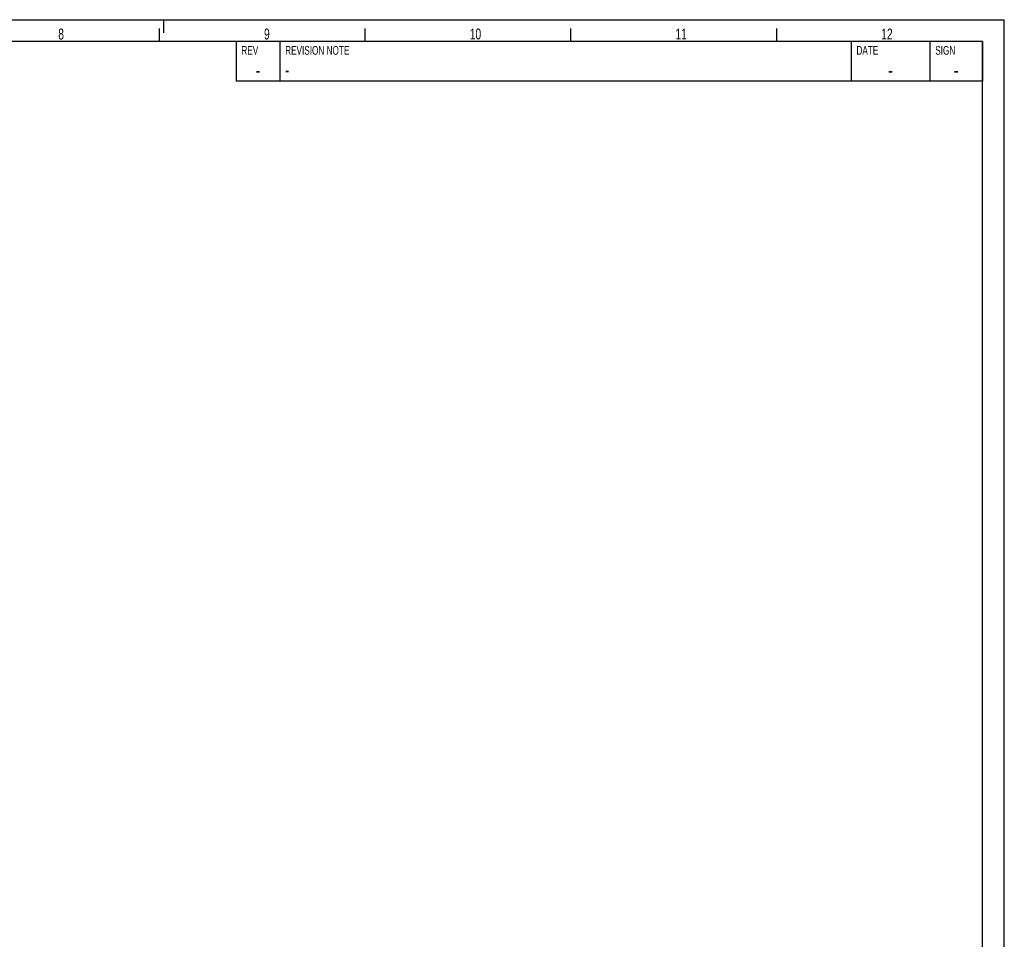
# Model space of a CAD drawing. Extents: x 0 to 594, y 0 to 420.
# Tile 14 of 14: x 369 to 594, y 210 to 420. Entities that reach past the tile are written whole.
import ezdxf

# ---------------------------------------------------------------- set-up
doc = ezdxf.new("R2010")
doc.units = 0
doc.header["$LTSCALE"] = 32.67
doc.layers.add('112006_DXF_FORMAT', color=7, linetype='CONTINUOUS')
doc.styles.get("Standard").update_dxf_attribs({"font": 'txt', "width": 0.7})
doc.styles.add('TEXTSTYLE_2', font='txt', dxfattribs={"width": 0.7})

msp = doc.modelspace()

# ---------------------------------------------------------------- linework, layer by layer
at = {"layer": '112006_DXF_FORMAT', "color": 7, "linetype": 'CONTINUOUS'}
for p, q in [((0, 420), (594, 420)), ((402, 417), (402, 420)), ((594, 0), (594, 420)), ((401, 415), (401, 418)), ((448, 415), (448, 418)), ((495, 415), (495, 418)), ((542, 415), (542, 418)), ((589, 415), (25, 415)), ((589, 415), (418.5, 415)), ((418.5, 415), (418.5, 406)), ((428.5, 415), (428.5, 406)), ((559, 415), (559, 406)), ((577, 415), (577, 406)), ((589, 415), (589, 406)), ((589, 5), (589, 415)), ((589, 406), (418.5, 406))]:
    msp.add_line(p, q, dxfattribs=at)

# ---------------------------------------------------------------- texts
at = {"layer": '112006_DXF_FORMAT', "color": 2, "linetype": 'CONTINUOUS'}
for s, insert, char_height, width, attachment_point in [('8', (377.89, 417.98), 2.5, 2.9464, 1), ('9', (424.89, 417.98), 2.5, 2.9464, 1), ('10', (471.89, 417.98), 2.5, 5.0893, 1), ('11', (518.89, 417.98), 2.5, 4.2857, 1), ('12', (565.89, 417.98), 2.5, 5.0893, 1), ('-', (423.5, 410.25), 3.5, 3.75, 2), ('-', (429.72, 410), 3, 3.2143, 1), ('-', (568, 410.25), 3.5, 3.75, 2), ('-', (583, 410.25), 3.5, 3.75, 2)]:
    msp.add_mtext(s, dxfattribs=dict(at, insert=insert, char_height=char_height, width=width, attachment_point=attachment_point))
at = {"layer": '112006_DXF_FORMAT', "color": 2, "linetype": 'CONTINUOUS', "char_height": 2, "attachment_point": 1, "style": 'TEXTSTYLE_2'}
for s, insert, width in [('REV', (419.72, 414), 4.2), ('REVISION NOTE', (429.72, 414), 18.2), ('DATE', (560.22, 414), 5.6), ('SIGN', (578.22, 414), 5.6)]:
    msp.add_mtext(s, dxfattribs=dict(at, insert=insert, width=width))

doc.saveas('drawing.dxf')
